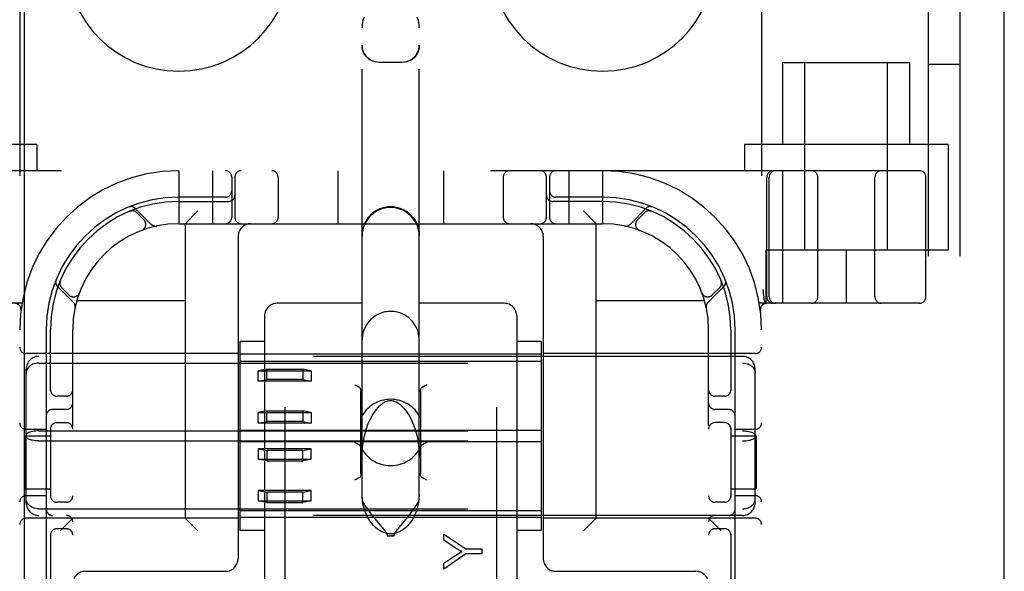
# Model space of a CAD drawing. Header units: inches. Extents: x 0 to 184, y 0 to 119.
# Tile 51 of 113: x 91.84 to 94.16, y 40.99 to 42.29. Entities that reach past the tile are written whole.
import ezdxf

# ---------------------------------------------------------------- set-up
doc = ezdxf.new("R2010")
doc.units = ezdxf.units.IN
doc.header["$LTSCALE"] = 10.121375
doc.header["$MEASUREMENT"] = 0
doc.linetypes.add('HIDDEN', pattern=[0.2, 0.1, -0.1])
doc.layers.get('0').update_dxf_attribs({"linetype": 'CONTINUOUS'})
doc.layers.add('DEFAULT_2', color=8, linetype='HIDDEN')
doc.layers.add('DOOR_ASSEMBLY', color=7, linetype='CONTINUOUS')

msp = doc.modelspace()

# ---------------------------------------------------------------- linework, layer by layer
at = {"color": 3, "linetype": 'Continuous'}
msp.add_line((94.163, 6.54), (94.163, 74.332), dxfattribs=at)
at = {"layer": 'DEFAULT_2', "color": 8, "linetype": 'HIDDEN'}
for p, q in [((92.4653, 43.4031), (92.4653, 37.9026)), ((92.9653, 43.4031), (92.9653, 37.9026)), ((93.984, 37.686), (93.984, 43.186)), ((94.059, 37.686), (94.059, 43.186)), ((91.8403, 42.936), (91.8403, 37.936)), ((93.5903, 42.936), (93.5903, 37.936)), ((92.6478, 41.163), (92.6478, 42.2726)), ((92.7828, 41.163), (92.7828, 42.2726)), ((92.6878, 42.1919), (92.7428, 42.1919)), ((93.6403, 42.191), (93.9403, 42.191)), ((93.6403, 41.998), (93.6403, 42.191)), ((93.6928, 41.7485), (93.6928, 42.191)), ((93.8878, 41.7485), (93.8878, 42.191)), ((93.9403, 41.998), (93.9403, 42.191)), ((94.059, 42.186), (93.984, 42.186)), ((91.8803, 41.998), (91.4003, 41.998)), ((91.8803, 41.998), (91.8803, 41.936)), ((94.0303, 41.998), (93.5503, 41.998)), ((93.5503, 41.998), (93.5503, 41.936)), ((94.0303, 41.998), (94.0303, 41.7485)), ((93.9628, 41.936), (91.4678, 41.936)), ((92.2153, 41.936), (92.2153, 41.811)), ((92.2953, 41.936), (92.2953, 41.811)), ((92.5903, 41.936), (92.5903, 41.811)), ((92.8403, 41.936), (92.8403, 41.811)), ((93.1353, 41.936), (93.1353, 41.811)), ((93.2153, 41.936), (93.2153, 41.811)), ((93.6405, 41.6235), (93.6405, 41.936)), ((92.3403, 41.921), (92.3403, 41.826)), ((92.3478, 41.921), (92.3478, 41.826)), ((92.4496, 41.921), (92.4496, 41.826)), ((92.9809, 41.921), (92.9809, 41.826)), ((93.0828, 41.826), (93.0828, 41.921)), ((93.0903, 41.921), (93.0903, 41.826)), ((93.6028, 41.6385), (93.6028, 41.921)), ((93.6084, 41.6385), (93.6084, 41.921)), ((93.7228, 41.6385), (93.7228, 41.921)), ((93.8578, 41.6385), (93.8578, 41.921)), ((93.9778, 41.6385), (93.9778, 41.921)), ((92.3253, 41.8735), (92.2153, 41.8735)), ((92.2153, 41.8635), (92.3328, 41.8635)), ((93.2153, 41.8635), (93.0978, 41.8635)), ((93.2153, 41.8735), (93.1053, 41.8735)), ((92.101, 41.8411), (92.0997, 41.8405)), ((92.0997, 41.8405), (92.0997, 41.8405)), ((92.0997, 41.8405), (92.0997, 41.8405)), ((92.1505, 41.8095), (92.1129, 41.8471)), ((92.1332, 41.8198), (92.1158, 41.8372)), ((92.2303, 41.811), (92.2603, 41.841)), ((93.2003, 41.811), (93.1703, 41.841)), ((93.3176, 41.8471), (93.28, 41.8095)), ((93.3147, 41.8372), (93.2974, 41.8198)), ((93.3308, 41.8405), (93.3295, 41.8411)), ((92.1282, 41.7953), (92.1278, 41.7952)), ((92.1282, 41.7953), (92.1284, 41.7954)), ((92.2153, 41.811), (93.2153, 41.811)), ((92.2303, 41.811), (92.2303, 41.117)), ((93.2003, 41.117), (93.2003, 41.811)), ((93.3021, 41.7954), (93.3024, 41.7953)), ((93.3027, 41.7952), (93.3023, 41.7953)), ((92.3553, 41.781), (92.3553, 41.022)), ((93.0753, 41.781), (93.0753, 41.022)), ((94.0303, 41.7485), (93.6003, 41.7485)), ((93.6003, 41.7485), (93.6003, 41.6235)), ((93.7903, 41.7485), (93.7903, 41.6235)), ((91.9357, 41.6765), (91.9352, 41.6752)), ((93.4948, 41.6765), (93.4948, 41.6766)), ((93.4954, 41.6752), (93.4948, 41.6765)), ((91.9291, 41.6633), (91.9667, 41.6257)), ((91.9391, 41.6604), (91.9564, 41.6431)), ((93.4638, 41.6257), (93.5014, 41.6633)), ((93.4741, 41.6431), (93.4915, 41.6604)), ((91.975, 41.63), (92.2303, 41.63)), ((91.9808, 41.6478), (91.9809, 41.6481)), ((91.9811, 41.6484), (91.9809, 41.648)), ((93.2003, 41.63), (93.4556, 41.63)), ((93.4496, 41.648), (93.4495, 41.6484)), ((93.4496, 41.6481), (93.4497, 41.6478)), ((93.5955, 41.6381), (93.5956, 41.6376)), ((93.5989, 41.6231), (93.5956, 41.6376)), ((91.8455, 41.6235), (91.4678, 41.6235)), ((91.8431, 41.6067), (91.8431, 41.6067)), ((92.6478, 41.6235), (92.4478, 41.6235)), ((92.9828, 41.6235), (92.7828, 41.6235)), ((93.9628, 41.6235), (93.585, 41.6235)), ((93.5875, 41.6067), (93.5875, 41.6067)), ((93.5875, 41.6067), (93.5875, 41.6067)), ((92.4178, 41.5934), (92.4178, 40.9114)), ((93.0128, 41.5934), (93.0128, 40.9114)), ((91.9028, 41.561), (91.9028, 40.951)), ((91.9128, 41.4168), (91.9128, 41.561)), ((91.9653, 39.311), (91.9653, 41.561)), ((93.4653, 39.311), (93.4653, 41.561)), ((93.5178, 41.561), (93.5178, 41.4168)), ((93.5278, 40.951), (93.5278, 41.561)), ((92.4178, 41.5337), (92.3603, 41.5337)), ((92.3603, 41.0882), (92.3603, 41.5337)), ((93.0703, 41.5337), (93.0128, 41.5337)), ((93.0703, 41.5337), (93.0703, 41.0882)), ((92.3553, 41.505), (91.8553, 41.505)), ((93.5453, 41.4985), (91.8853, 41.4985)), ((93.0703, 41.5035), (92.3603, 41.5035)), ((93.5753, 41.505), (93.0753, 41.505)), ((91.8553, 41.1536), (91.8553, 41.4683)), ((91.8853, 41.4828), (93.5453, 41.4828)), ((92.3603, 41.4868), (93.0703, 41.4868)), ((92.4228, 41.4682), (92.4028, 41.4642)), ((92.4228, 41.4682), (92.5078, 41.4682)), ((92.4228, 41.4436), (92.4228, 41.4682)), ((92.5278, 41.4642), (92.5078, 41.4682)), ((92.5078, 41.4682), (92.5078, 41.4436)), ((93.5753, 41.1536), (93.5753, 41.4683)), ((92.4028, 41.4642), (92.5278, 41.4642)), ((92.4028, 41.4396), (92.4028, 41.4642)), ((92.4028, 41.4396), (92.4228, 41.4436)), ((92.5078, 41.4436), (92.4228, 41.4436)), ((92.5078, 41.4436), (92.5278, 41.4396)), ((92.5278, 41.4642), (92.5278, 41.4396)), ((92.5278, 41.4396), (92.4028, 41.4396)), ((92.6303, 41.4313), (92.6333, 41.4297)), ((92.6387, 41.427), (92.6409, 41.4259)), ((92.6422, 41.4249), (92.6409, 41.4259)), ((92.6422, 41.4249), (92.6433, 41.4236)), ((92.7863, 41.4221), (92.7857, 41.4202)), ((92.7863, 41.4221), (92.7872, 41.4236)), ((91.9503, 41.4047), (91.9278, 41.4047)), ((92.6453, 41.2223), (92.6453, 41.416)), ((92.7853, 41.416), (92.7853, 41.2223)), ((93.5028, 41.4047), (93.4803, 41.4047)), ((91.9503, 41.3735), (91.9178, 41.3735)), ((93.5128, 41.3735), (93.4803, 41.3735)), ((92.4228, 41.3699), (92.4028, 41.3659)), ((92.4028, 41.3659), (92.5278, 41.3659)), ((92.4028, 41.3413), (92.4028, 41.3659)), ((92.4228, 41.3699), (92.5078, 41.3699)), ((92.4228, 41.3453), (92.4228, 41.3699)), ((92.5278, 41.3659), (92.5078, 41.3699)), ((92.5078, 41.3699), (92.5078, 41.3453)), ((92.5278, 41.3659), (92.5278, 41.3413)), ((91.8553, 41.3266), (91.9028, 41.3266)), ((91.9128, 41.3302), (91.9128, 41.1668)), ((91.9278, 41.3422), (91.9503, 41.3422)), ((92.4028, 41.3413), (92.4228, 41.3453)), ((92.5278, 41.3413), (92.4028, 41.3413)), ((92.5078, 41.3453), (92.4228, 41.3453)), ((92.5078, 41.3453), (92.5278, 41.3413)), ((93.5028, 41.3422), (93.4803, 41.3422)), ((93.5178, 41.3302), (93.5178, 41.1668)), ((93.5278, 41.3266), (93.5753, 41.3266)), ((91.8532, 41.311), (91.9128, 41.311)), ((91.8532, 41.311), (91.8532, 41.186)), ((91.8853, 41.3227), (93.5453, 41.3227)), ((92.3603, 41.3244), (93.0703, 41.3244)), ((93.5178, 41.311), (93.5773, 41.311)), ((93.5773, 41.311), (93.5773, 41.186)), ((91.8853, 41.2993), (93.5453, 41.2993)), ((92.3603, 41.2976), (93.0703, 41.2976)), ((92.5278, 41.2806), (92.4028, 41.2806)), ((92.4028, 41.2806), (92.4228, 41.2766)), ((92.4028, 41.2806), (92.4028, 41.2561)), ((92.5078, 41.2766), (92.5278, 41.2806)), ((92.5278, 41.2561), (92.5278, 41.2806)), ((92.4028, 41.2561), (92.5278, 41.2561)), ((92.4228, 41.252), (92.4028, 41.2561)), ((92.5078, 41.2766), (92.4228, 41.2766)), ((92.4228, 41.2766), (92.4228, 41.252)), ((92.5078, 41.252), (92.5078, 41.2766)), ((92.5278, 41.2561), (92.5078, 41.252)), ((92.4228, 41.252), (92.5078, 41.252)), ((91.8532, 41.186), (91.9128, 41.186)), ((93.5178, 41.186), (93.5773, 41.186)), ((91.8553, 41.1703), (91.9028, 41.1703)), ((92.5278, 41.1823), (92.4028, 41.1823)), ((92.4028, 41.1823), (92.4228, 41.1783)), ((92.4028, 41.1823), (92.4028, 41.1578)), ((92.5078, 41.1783), (92.4228, 41.1783)), ((92.4228, 41.1783), (92.4228, 41.1537)), ((92.5078, 41.1783), (92.5278, 41.1823)), ((92.5078, 41.1537), (92.5078, 41.1783)), ((92.5278, 41.1578), (92.5278, 41.1823)), ((93.5278, 41.1703), (93.5753, 41.1703)), ((91.9503, 41.1547), (91.9278, 41.1547)), ((92.4028, 41.1578), (92.5278, 41.1578)), ((92.4228, 41.1537), (92.4028, 41.1578)), ((92.4228, 41.1537), (92.5078, 41.1537)), ((92.5278, 41.1578), (92.5078, 41.1537)), ((93.5028, 41.1547), (93.4803, 41.1547)), ((92.3553, 41.117), (91.8553, 41.117)), ((91.8853, 41.1391), (93.5453, 41.1391)), ((93.5453, 41.1235), (91.8853, 41.1235)), ((91.9653, 41.117), (91.9353, 41.087)), ((92.2303, 41.117), (92.2603, 41.087)), ((92.3603, 41.1351), (93.0703, 41.1351)), ((93.0703, 41.1185), (92.3603, 41.1185)), ((93.5753, 41.117), (93.0753, 41.117)), ((93.2003, 41.117), (93.1703, 41.087)), ((93.4653, 41.117), (93.4953, 41.087)), ((92.6829, 41.1098), (92.6938, 41.0969)), ((92.7473, 41.1094), (92.7519, 41.115)), ((91.9128, 41.0802), (91.9128, 40.951)), ((91.9503, 41.0922), (91.9278, 41.0922)), ((92.4178, 41.0882), (92.3603, 41.0882)), ((92.7071, 41.0757), (92.7235, 41.0757)), ((92.8405, 41.0796), (92.8924, 41.0449)), ((92.8405, 41.0651), (92.8405, 41.0796)), ((93.0703, 41.0882), (93.0128, 41.0882)), ((93.5028, 41.0922), (93.4803, 41.0922)), ((93.5178, 41.0802), (93.5178, 40.951)), ((92.8676, 41.0474), (92.8405, 41.0651)), ((92.8924, 41.033), (92.8405, 40.9971)), ((92.8405, 41.011), (92.8669, 41.0284)), ((92.8924, 41.0449), (92.9305, 41.0449)), ((92.9305, 41.033), (92.8924, 41.033)), ((92.9305, 41.0449), (92.9305, 41.033)), ((92.8405, 40.9971), (92.8405, 41.011)), ((91.9953, 40.992), (92.3253, 40.992)), ((93.1053, 40.992), (93.4353, 40.992))]:
    msp.add_line(p, q, dxfattribs=at)
for points in [[(92.6525, 42.2974), (92.65, 42.2897), (92.6484, 42.2814), (92.6478, 42.2726)], [(92.7828, 42.2726), (92.7822, 42.2814), (92.7806, 42.2897), (92.7781, 42.2973)], [(92.6478, 42.2319), (92.6481, 42.2267), (92.6491, 42.2216), (92.6508, 42.2166), (92.6531, 42.2119), (92.656, 42.2076), (92.6595, 42.2036), (92.6634, 42.2002), (92.6678, 42.1973), (92.6725, 42.1949), (92.6774, 42.1933), (92.6826, 42.1923), (92.6878, 42.1919)], [(92.7428, 42.1919), (92.748, 42.1923), (92.7531, 42.1933), (92.7581, 42.1949), (92.7628, 42.1973), (92.7671, 42.2002), (92.771, 42.2036), (92.7745, 42.2076), (92.7774, 42.2119), (92.7797, 42.2166), (92.7814, 42.2216), (92.7824, 42.2267), (92.7828, 42.2319)], [(92.6878, 42.1912), (92.683, 42.1915), (92.6783, 42.1923), (92.6737, 42.1937), (92.6691, 42.1957), (92.6648, 42.1984), (92.6608, 42.2016), (92.6571, 42.2053), (92.654, 42.2096), (92.6514, 42.2143), (92.6494, 42.2195), (92.6482, 42.225), (92.6478, 42.2308)], [(92.7828, 42.2308), (92.7823, 42.225), (92.7811, 42.2195), (92.7792, 42.2143), (92.7766, 42.2096), (92.7734, 42.2053), (92.7698, 42.2015), (92.7657, 42.1984), (92.7614, 42.1957), (92.7569, 42.1937), (92.7522, 42.1923), (92.7475, 42.1915), (92.7428, 42.1912)], [(92.0997, 41.8405), (92.0998, 41.8406), (92.0999, 41.8406), (92.1, 41.8406), (92.1002, 41.8407), (92.1004, 41.8408), (92.1006, 41.8408), (92.1008, 41.8409), (92.101, 41.841), (92.1012, 41.841), (92.1015, 41.8411), (92.1017, 41.8412), (92.1019, 41.8412), (92.1022, 41.8413), (92.1024, 41.8413), (92.1027, 41.8414), (92.1029, 41.8414), (92.1032, 41.8414), (92.1034, 41.8415), (92.1035, 41.8415)], [(92.7153, 41.851), (92.7065, 41.8504), (92.6978, 41.8487), (92.6894, 41.8458), (92.6815, 41.8419), (92.6742, 41.837), (92.6675, 41.8312), (92.6617, 41.8245), (92.6568, 41.8172), (92.6529, 41.8093), (92.6501, 41.8009), (92.6483, 41.7923), (92.6478, 41.7835)], [(92.7153, 41.849), (92.7104, 41.8489), (92.7057, 41.8484), (92.7012, 41.8475), (92.697, 41.8465), (92.6932, 41.8453), (92.6898, 41.844), (92.6867, 41.8427), (92.6838, 41.8412), (92.6811, 41.8397), (92.6785, 41.8381), (92.676, 41.8364), (92.6737, 41.8346), (92.6714, 41.8328), (92.6693, 41.8309), (92.6673, 41.829), (92.6655, 41.827), (92.6638, 41.8251), (92.6621, 41.823), (92.6606, 41.821), (92.6591, 41.8188), (92.6576, 41.8166), (92.6563, 41.8142), (92.6549, 41.8116), (92.6537, 41.8089), (92.6525, 41.8061), (92.6513, 41.8031), (92.6504, 41.7999), (92.6495, 41.7965), (92.6488, 41.793), (92.6482, 41.7893), (92.6479, 41.7854), (92.6478, 41.7813)], [(92.7153, 41.851), (92.7241, 41.8504), (92.7327, 41.8487), (92.7411, 41.8458), (92.749, 41.8419), (92.7564, 41.837), (92.763, 41.8312), (92.7688, 41.8246), (92.7737, 41.8172), (92.7776, 41.8093), (92.7805, 41.8009), (92.7822, 41.7923), (92.7828, 41.7835)], [(92.7828, 41.7813), (92.7825, 41.7878), (92.7816, 41.7939), (92.7802, 41.7997), (92.7784, 41.8052), (92.7762, 41.8103), (92.7737, 41.8152), (92.7708, 41.8197), (92.7677, 41.8239), (92.7643, 41.8279), (92.7606, 41.8315), (92.7567, 41.8347), (92.7526, 41.8377), (92.7484, 41.8403), (92.7441, 41.8426), (92.7396, 41.8445), (92.7349, 41.8461), (92.73, 41.8474), (92.7251, 41.8483), (92.7201, 41.8489), (92.7153, 41.849)], [(93.3271, 41.8415), (93.3272, 41.8415), (93.3276, 41.8414), (93.3279, 41.8414), (93.3283, 41.8413), (93.3286, 41.8412), (93.3289, 41.8411), (93.3292, 41.8411), (93.3295, 41.841), (93.3298, 41.8409), (93.3301, 41.8408), (93.3303, 41.8407), (93.3305, 41.8406), (93.3307, 41.8406), (93.3308, 41.8406)], [(93.3308, 41.8406), (93.3308, 41.8405), (93.3308, 41.8405)], [(91.9348, 41.6728), (91.9348, 41.6729), (91.9348, 41.6733), (91.9349, 41.6736), (91.935, 41.674), (91.935, 41.6743), (91.9351, 41.6746), (91.9352, 41.6749), (91.9353, 41.6752), (91.9354, 41.6755), (91.9354, 41.6758), (91.9355, 41.676), (91.9356, 41.6762), (91.9357, 41.6764), (91.9357, 41.6765)], [(91.9357, 41.6765), (91.9357, 41.6765), (91.9357, 41.6765)], [(93.4948, 41.6765), (93.4948, 41.6765), (93.4949, 41.6764), (93.4949, 41.6762), (93.495, 41.676), (93.4951, 41.6758), (93.4952, 41.6756), (93.4952, 41.6753), (93.4953, 41.6751), (93.4954, 41.6748), (93.4955, 41.6745), (93.4955, 41.6743), (93.4956, 41.674), (93.4956, 41.6737), (93.4957, 41.6734), (93.4957, 41.6732), (93.4958, 41.6729), (93.4958, 41.6727)], [(93.5934, 41.6564), (93.594, 41.652), (93.5945, 41.6475), (93.595, 41.6429), (93.5955, 41.6381)], [(92.7153, 41.6044), (92.7119, 41.6043), (92.7086, 41.604), (92.7052, 41.6036), (92.7017, 41.603), (92.6981, 41.6022), (92.6943, 41.601), (92.6903, 41.5996), (92.6862, 41.5978), (92.6819, 41.5956), (92.6776, 41.5929), (92.6732, 41.5896), (92.6688, 41.5859), (92.6646, 41.5815), (92.6606, 41.5764), (92.6568, 41.5706), (92.6534, 41.564), (92.6507, 41.5567), (92.6488, 41.5488), (92.6479, 41.5405), (92.6478, 41.5369)], [(92.7828, 41.5369), (92.7826, 41.5418), (92.7813, 41.5508), (92.779, 41.5593), (92.7757, 41.567), (92.7718, 41.5737), (92.7675, 41.5796), (92.7629, 41.5847), (92.7582, 41.589), (92.7534, 41.5926), (92.7486, 41.5956), (92.7438, 41.5981), (92.7391, 41.6), (92.7346, 41.6015), (92.7304, 41.6027), (92.7264, 41.6035), (92.7226, 41.604), (92.719, 41.6043), (92.7153, 41.6044)], [(91.8853, 41.4828), (91.8815, 41.4826), (91.8777, 41.482), (91.874, 41.4811), (91.8705, 41.4797), (91.8673, 41.478), (91.8643, 41.4759), (91.8617, 41.4735), (91.8594, 41.4709), (91.8576, 41.468), (91.8563, 41.4649), (91.8555, 41.4617), (91.8553, 41.4584)], [(93.5453, 41.4828), (93.5491, 41.4826), (93.5529, 41.482), (93.5565, 41.4811), (93.56, 41.4797), (93.5633, 41.478), (93.5662, 41.4759), (93.5689, 41.4735), (93.5711, 41.4709), (93.5729, 41.468), (93.5742, 41.4649), (93.575, 41.4617), (93.5753, 41.4584)], [(92.6409, 41.4259), (92.6387, 41.427), (92.6361, 41.4283), (92.6333, 41.4297)], [(92.6452, 41.4182), (92.6448, 41.4202), (92.6442, 41.4221), (92.6433, 41.4236)], [(92.6448, 41.4202), (92.6452, 41.4182), (92.6453, 41.416)], [(92.7853, 41.416), (92.7854, 41.4182), (92.7857, 41.4202)], [(92.7897, 41.4259), (92.7883, 41.4249), (92.7872, 41.4236)], [(92.7897, 41.4259), (92.7919, 41.427), (92.7944, 41.4283), (92.7973, 41.4297), (92.8003, 41.4313)], [(92.8003, 41.4313), (92.7973, 41.4297), (92.7944, 41.4283), (92.7919, 41.427)], [(92.6478, 41.2619), (92.6483, 41.2775), (92.6503, 41.2954), (92.6533, 41.3113), (92.6572, 41.3255), (92.6617, 41.3384), (92.6668, 41.3499), (92.6724, 41.3601), (92.6784, 41.3692), (92.6848, 41.3771), (92.6893, 41.3818)], [(92.6893, 41.3818), (92.6915, 41.3838), (92.6937, 41.3856), (92.6958, 41.3872), (92.6979, 41.3886), (92.6999, 41.3898), (92.7019, 41.3909), (92.7039, 41.3919), (92.7059, 41.3927), (92.708, 41.3934), (92.7102, 41.3939), (92.7124, 41.3943), (92.7146, 41.3944), (92.7153, 41.3944)], [(92.7153, 41.3944), (92.7161, 41.3944), (92.7185, 41.3942), (92.7209, 41.3938), (92.7231, 41.3932), (92.7253, 41.3924), (92.7275, 41.3915), (92.7296, 41.3904), (92.7317, 41.3892), (92.7337, 41.3879), (92.7357, 41.3864), (92.7377, 41.3848), (92.7397, 41.3832), (92.7412, 41.3818)], [(92.7412, 41.3818), (92.7459, 41.377), (92.7526, 41.3686), (92.7588, 41.3591), (92.7644, 41.3484), (92.7694, 41.3368), (92.7739, 41.3239), (92.7777, 41.3094), (92.7805, 41.2935), (92.7823, 41.2764), (92.7828, 41.2619)], [(91.8853, 41.3227), (91.8815, 41.3226), (91.8777, 41.3223), (91.874, 41.3219), (91.8705, 41.3213), (91.8673, 41.3206), (91.8643, 41.3198), (91.8617, 41.3188), (91.8594, 41.3177), (91.8576, 41.3165), (91.8563, 41.3153), (91.8555, 41.314), (91.8553, 41.3127)], [(91.8853, 41.2993), (91.8815, 41.2994), (91.8777, 41.2996), (91.874, 41.3), (91.8705, 41.3006), (91.8673, 41.3013), (91.8643, 41.3022), (91.8617, 41.3032), (91.8594, 41.3043), (91.8576, 41.3054), (91.8563, 41.3067), (91.8555, 41.308), (91.8553, 41.3092)], [(93.5453, 41.3227), (93.5491, 41.3226), (93.5529, 41.3223), (93.5565, 41.3219), (93.56, 41.3213), (93.5633, 41.3206), (93.5662, 41.3198), (93.5689, 41.3188), (93.5711, 41.3177), (93.5729, 41.3165), (93.5742, 41.3153), (93.575, 41.314), (93.5753, 41.3127)], [(93.5453, 41.2993), (93.5491, 41.2994), (93.5529, 41.2996), (93.5565, 41.3), (93.56, 41.3006), (93.5633, 41.3013), (93.5662, 41.3022), (93.5689, 41.3032), (93.5711, 41.3043), (93.5729, 41.3054), (93.5742, 41.3067), (93.575, 41.308), (93.5753, 41.3092)], [(92.6444, 41.286), (92.6431, 41.2879), (92.6413, 41.2896), (92.639, 41.2911), (92.6363, 41.2925), (92.6333, 41.294), (92.6303, 41.2955)], [(92.8003, 41.2955), (92.7972, 41.294), (92.7943, 41.2925), (92.7916, 41.2911), (92.7892, 41.2896), (92.7874, 41.2879), (92.7861, 41.286)], [(92.6409, 41.2124), (92.6387, 41.2112), (92.6361, 41.2099), (92.6333, 41.2085), (92.6303, 41.207)], [(92.6453, 41.2223), (92.6452, 41.22), (92.6448, 41.218), (92.6442, 41.2162), (92.6433, 41.2146), (92.6422, 41.2133), (92.6409, 41.2124)], [(92.7897, 41.2124), (92.7883, 41.2134), (92.7872, 41.2146), (92.7863, 41.2162), (92.7857, 41.218), (92.7854, 41.22), (92.7853, 41.2223)], [(92.8003, 41.207), (92.7973, 41.2085), (92.7944, 41.2099), (92.7919, 41.2112), (92.7897, 41.2124)], [(91.8853, 41.1391), (91.8815, 41.1393), (91.8777, 41.1399), (91.874, 41.1409), (91.8705, 41.1422), (91.8673, 41.144), (91.8643, 41.146), (91.8617, 41.1484), (91.8594, 41.1511), (91.8576, 41.154), (91.8563, 41.157), (91.8555, 41.1603), (91.8553, 41.1636)], [(92.7828, 41.1724), (92.782, 41.1608), (92.7805, 41.1502), (92.7782, 41.1406), (92.7752, 41.1319), (92.7719, 41.1241), (92.7682, 41.117), (92.7642, 41.1106), (92.76, 41.1049), (92.7555, 41.0998), (92.7509, 41.0953), (92.7461, 41.0913), (92.7411, 41.088), (92.736, 41.0852), (92.7308, 41.083), (92.7256, 41.0815), (92.7204, 41.0806), (92.7153, 41.0803), (92.7102, 41.0806), (92.705, 41.0815), (92.6997, 41.083), (92.6945, 41.0852), (92.6894, 41.088), (92.6844, 41.0913), (92.6796, 41.0953), (92.675, 41.0998), (92.6706, 41.1049), (92.6664, 41.1106), (92.6624, 41.117), (92.6587, 41.1241), (92.6553, 41.1319), (92.6524, 41.1406), (92.65, 41.1502), (92.6485, 41.1608), (92.6478, 41.1724)], [(92.6478, 41.163), (92.6482, 41.1605), (92.6492, 41.1574), (92.6508, 41.1538), (92.653, 41.1499), (92.6555, 41.1458), (92.6582, 41.1417), (92.6611, 41.1375), (92.6641, 41.1335), (92.667, 41.1296), (92.6698, 41.126), (92.6726, 41.1224), (92.6753, 41.1191), (92.6779, 41.1159), (92.6829, 41.1098)], [(92.7519, 41.115), (92.7544, 41.118), (92.7569, 41.1211), (92.7595, 41.1244), (92.7621, 41.1278), (92.7648, 41.1313), (92.7676, 41.135), (92.7703, 41.1388), (92.773, 41.1427), (92.7756, 41.1467), (92.7779, 41.1505), (92.7799, 41.1542), (92.7815, 41.1576), (92.7824, 41.1606), (92.7828, 41.163)], [(93.5453, 41.1391), (93.5491, 41.1393), (93.5529, 41.1399), (93.5565, 41.1409), (93.56, 41.1422), (93.5633, 41.144), (93.5662, 41.146), (93.5689, 41.1484), (93.5711, 41.1511), (93.5729, 41.154), (93.5742, 41.157), (93.575, 41.1603), (93.5753, 41.1636)], [(92.6938, 41.0969), (92.6957, 41.0946), (92.6976, 41.0923), (92.6994, 41.0901), (92.701, 41.088), (92.7025, 41.086), (92.7039, 41.084), (92.7051, 41.082), (92.7061, 41.08), (92.7067, 41.0779), (92.7071, 41.0757)], [(92.7235, 41.0757), (92.7237, 41.0776), (92.7243, 41.0796), (92.7251, 41.0814), (92.7262, 41.0833), (92.7274, 41.0851), (92.7288, 41.087), (92.7302, 41.0889), (92.7318, 41.0909), (92.7334, 41.0929), (92.7352, 41.095)], [(92.7352, 41.095), (92.7389, 41.0995), (92.7409, 41.1018), (92.7473, 41.1094)], [(92.7071, 41.0757), (92.7091, 41.0757), (92.7111, 41.0756), (92.7132, 41.0756), (92.7153, 41.0756)], [(92.7235, 41.0757), (92.7214, 41.0757), (92.7194, 41.0756), (92.7173, 41.0756), (92.7153, 41.0756)], [(92.8828, 41.0383), (92.8803, 41.0397), (92.8777, 41.0412), (92.8751, 41.0427), (92.8726, 41.0442), (92.8701, 41.0458), (92.8676, 41.0474)], [(92.8669, 41.0284), (92.8699, 41.0303), (92.8727, 41.0321), (92.8754, 41.0338), (92.878, 41.0354), (92.8805, 41.0369), (92.8828, 41.0383)]]:
    msp.add_lwpolyline(points, dxfattribs=at)
for centre, radius, start, end in [((92.2153, 42.436), 0.2656, 180, 360), ((93.2153, 42.436), 0.2656, 180, 360), ((92.2153, 41.561), 0.375, 90, 180), ((92.3253, 41.921), 0.015, 0, 90), ((92.3628, 41.921), 0.015, 90, 180), ((92.4346, 41.921), 0.015, 0, 90), ((92.9959, 41.921), 0.015, 90, 180), ((93.0678, 41.921), 0.015, 0, 90), ((93.1053, 41.921), 0.015, 90, 180), ((93.2153, 41.561), 0.375, 0, 90), ((93.6178, 41.921), 0.015, 90, 180), ((93.6234, 41.921), 0.015, 90, 180), ((93.7078, 41.921), 0.015, 0, 90), ((93.8728, 41.921), 0.015, 90, 180), ((93.9628, 41.921), 0.015, 0, 90), ((92.3253, 41.8885), 0.015, 270, 360), ((93.1053, 41.8885), 0.015, 180, 270), ((92.2153, 41.561), 0.3125, 90, 180), ((92.2153, 41.561), 0.3025, 90, 180), ((92.3328, 41.8785), 0.015, 270, 360), ((93.0978, 41.8785), 0.015, 180, 270), ((93.2153, 41.561), 0.3125, 0, 90), ((93.2153, 41.561), 0.3025, 0, 90), ((92.1027, 41.8369), 0.0145, 45, 112.1958), ((92.1052, 41.8266), 0.015, 45, 112.5046), ((92.7153, 41.7835), 0.0675, 0, 180), ((93.3253, 41.8266), 0.015, 67.4954, 135), ((93.3278, 41.8369), 0.0145, 67.8042, 135), ((92.1226, 41.8092), 0.015, 290.4747, 45), ((92.3253, 41.826), 0.015, 270, 360), ((92.3628, 41.826), 0.015, 180, 270), ((92.4346, 41.826), 0.015, 270, 360), ((92.9959, 41.826), 0.015, 180, 270), ((93.0678, 41.826), 0.015, 270, 360), ((93.1053, 41.826), 0.015, 180, 270), ((93.308, 41.8092), 0.015, 135, 249.5253), ((92.2153, 41.561), 0.25, 90, 180), ((92.1608, 41.8198), 0.0145, 225, 281.8855), ((92.3853, 41.781), 0.03, 90, 180), ((93.0453, 41.781), 0.03, 0, 90), ((93.2153, 41.561), 0.25, 0, 90), ((93.2697, 41.8198), 0.0145, 258.1145, 315), ((91.9394, 41.6735), 0.0145, 157.8042, 225), ((91.9497, 41.671), 0.015, 157.4954, 225), ((93.4809, 41.671), 0.015, 315, 22.5046), ((93.4912, 41.6735), 0.0145, 315, 22.1958), ((91.967, 41.6537), 0.015, 225, 339.5253), ((93.4635, 41.6537), 0.015, 200.4747, 315), ((93.6178, 41.6385), 0.015, 180, 270), ((93.6234, 41.6385), 0.015, 180, 270), ((93.7078, 41.6385), 0.015, 270, 360), ((93.8728, 41.6385), 0.015, 180, 270), ((93.9628, 41.6385), 0.015, 270, 360), ((91.8282, 41.6085), 0.015, 353.0043, 90), ((91.9564, 41.6154), 0.0145, 348.1145, 45), ((92.4478, 41.5935), 0.03, 90, 180), ((92.9828, 41.5935), 0.03, 0, 90), ((93.4741, 41.6154), 0.0145, 135, 191.8855), ((93.6024, 41.6085), 0.015, 90, 186.9957), ((91.8553, 41.52), 0.015, 180, 270), ((93.5753, 41.52), 0.015, 270, 360), ((91.8853, 41.4685), 0.03, 90, 180), ((93.5453, 41.4685), 0.03, 0, 90), ((91.9278, 41.4197), 0.015, 180, 270), ((91.9503, 41.4197), 0.015, 270, 0), ((93.4803, 41.4197), 0.015, 180, 270), ((93.5028, 41.4197), 0.015, 270, 0), ((92.7153, 41.3191), 0.0782, 26.6531, 153.346), ((91.9178, 41.3585), 0.015, 90, 180), ((91.9503, 41.3885), 0.015, 270, 360), ((93.4803, 41.3885), 0.015, 180, 270), ((93.5128, 41.3585), 0.015, 0, 90), ((91.8553, 41.3416), 0.015, 180, 270), ((91.9278, 41.3272), 0.015, 90, 180), ((91.9503, 41.3272), 0.015, 0, 90), ((93.4803, 41.3272), 0.015, 90, 180), ((93.5028, 41.3272), 0.015, 0, 90), ((93.5753, 41.3416), 0.015, 270, 360), ((92.7153, 41.3191), 0.0782, 205.0474, 334.9526), ((91.8553, 41.1553), 0.015, 90, 180), ((91.9278, 41.1697), 0.015, 180, 270), ((91.9503, 41.1697), 0.015, 270, 360), ((93.4803, 41.1697), 0.015, 180, 270), ((93.5028, 41.1697), 0.015, 270, 0), ((93.5753, 41.1553), 0.015, 0, 90), ((91.8853, 41.1535), 0.03, 180, 270), ((93.5453, 41.1535), 0.03, 270, 360), ((91.8553, 41.102), 0.015, 90, 180), ((91.9178, 41.1385), 0.015, 180, 270), ((91.9503, 41.1085), 0.015, 0, 90), ((93.4803, 41.1085), 0.015, 90, 180), ((93.5128, 41.1385), 0.015, 270, 360), ((93.5753, 41.102), 0.015, 0, 90), ((91.9278, 41.0772), 0.015, 90, 180), ((91.9503, 41.0772), 0.015, 0, 90), ((93.4803, 41.0772), 0.015, 90, 180), ((93.5028, 41.0772), 0.015, 0, 90), ((92.3253, 41.022), 0.03, 270, 360), ((93.1053, 41.022), 0.03, 180, 270), ((91.9953, 40.962), 0.03, 90, 180), ((93.4353, 40.962), 0.03, 0, 90)]:
    msp.add_arc(centre, radius, start, end, dxfattribs=at)
msp.add_ellipse((92.7153, 42.1907), major_axis=(0.0675, 0), ratio=0.009135, start_param=7.434368, end_param=8.273595, dxfattribs=at)
at = {"layer": 'DOOR_ASSEMBLY', "color": 3, "linetype": 'Continuous'}
msp.add_line((91.8505, 71.582), (91.8505, 9.29), dxfattribs=at)

doc.saveas('drawing.dxf')
